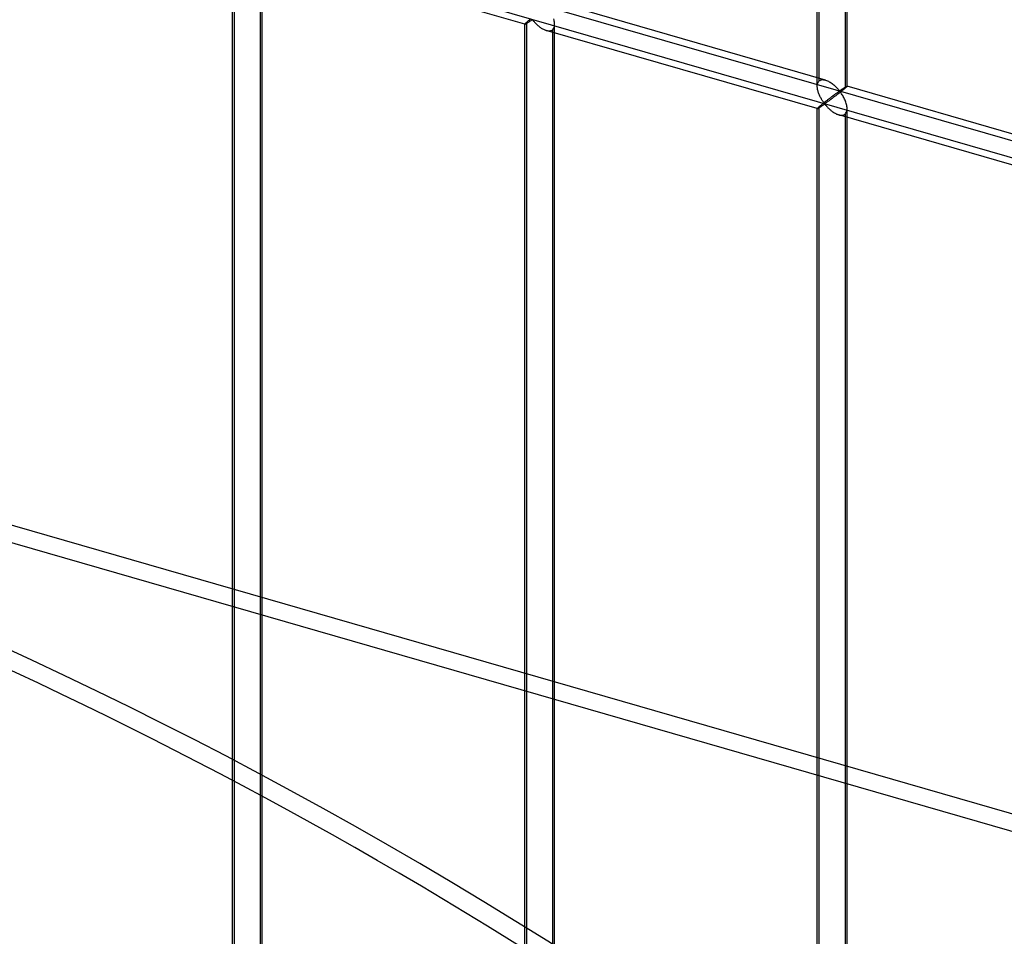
# Model space of a CAD drawing. Header units: millimetres. Extents: x -766 to 748, y -857 to 897.
# Tile 80 of 87: x 69 to 234, y 471 to 625. Entities that reach past the tile are written whole.
import ezdxf

# ---------------------------------------------------------------- set-up
doc = ezdxf.new("R2010")
doc.units = ezdxf.units.MM
doc.layers.add('MAIN-2', color=7, linetype='Continuous')

msp = doc.modelspace()

# ---------------------------------------------------------------- linework, layer by layer
at = {"layer": 'MAIN-2'}
for p, q in [((-431.4, 797.15), (746.4, 457.15)), ((697.56, 468.36), (-431.73, 794.36)), ((390.06, 447.03), (-622.33, 739.28)), ((-624.83, 737.11), (387.56, 444.86)), ((203.16, 614.69), (203.16, 710.67)), ((207.49, 658.56), (207.49, 613.44)), ((207.82, 613.77), (207.82, 658.85)), ((202.83, 613.77), (202.83, 654.52)), ((104.68, 445.81), (104.68, 638.36)), ((105.01, 446.72), (105.01, 638.69)), ((109.67, 445.81), (109.67, 638.36)), ((153.76, 624.18), (108.28, 637.31)), ((109.34, 637.44), (109.34, 445.47)), ((204.22, 614.82), (158.74, 627.95)), ((154.14, 624.57), (154.09, 624.52)), ((154.2, 624.62), (154.14, 624.57)), ((154.26, 624.67), (154.2, 624.62)), ((154.33, 624.73), (154.26, 624.67)), ((154.4, 624.79), (154.33, 624.73)), ((154.39, 624.55), (154.46, 624.6)), ((154.47, 624.85), (154.4, 624.79)), ((154.46, 624.6), (154.52, 624.64)), ((154.55, 624.91), (154.47, 624.85)), ((154.52, 624.64), (154.59, 624.69)), ((154.63, 624.97), (154.55, 624.91)), ((154.59, 624.69), (154.66, 624.74)), ((154.66, 624.74), (154.73, 624.78)), ((154.73, 624.78), (154.79, 624.83)), ((154.79, 624.83), (154.85, 624.87)), ((154.85, 624.87), (154.92, 624.9)), ((154.92, 624.9), (155, 624.92)), ((155, 624.92), (155.09, 624.85)), ((155.09, 624.85), (155.15, 624.78)), ((155.15, 624.78), (155.22, 624.7)), ((155.22, 624.7), (155.3, 624.62)), ((155.3, 624.62), (155.38, 624.53)), ((158.65, 624.89), (158.61, 625.07)), ((158.69, 624.72), (158.65, 624.89)), ((158.72, 624.55), (158.69, 624.72)), ((153.76, 624.2), (153.75, 624.19)), ((153.75, 624.19), (153.75, 624.19)), ((153.75, 624.19), (153.75, 624.19)), ((153.75, 624.19), (153.75, 624.18)), ((153.75, 431.64), (153.75, 624.19)), ((153.75, 624.18), (153.75, 624.18)), ((153.75, 624.18), (153.76, 624.18)), ((153.77, 624.22), (153.76, 624.2)), ((153.76, 624.18), (153.76, 624.18)), ((153.76, 624.18), (153.77, 624.18)), ((153.8, 624.25), (153.77, 624.22)), ((153.77, 624.18), (153.79, 624.19)), ((153.79, 624.19), (153.82, 624.2)), ((153.83, 624.29), (153.8, 624.25)), ((153.82, 624.2), (153.85, 624.21)), ((153.88, 624.34), (153.83, 624.29)), ((153.85, 624.21), (153.88, 624.23)), ((153.94, 624.39), (153.88, 624.34)), ((153.88, 624.23), (153.92, 624.26)), ((153.92, 624.26), (153.97, 624.28)), ((154.01, 624.45), (153.94, 624.39)), ((153.97, 624.28), (154.02, 624.32)), ((154.09, 624.52), (154.01, 624.45)), ((154.02, 624.32), (154.08, 624.35)), ((154.08, 624.35), (154.13, 624.39)), ((154.09, 432.55), (154.09, 624.52)), ((154.13, 624.39), (154.19, 624.43)), ((154.19, 624.43), (154.26, 624.47)), ((154.26, 624.47), (154.32, 624.51)), ((154.32, 624.51), (154.39, 624.55)), ((155.38, 624.53), (155.46, 624.44)), ((155.46, 624.44), (155.55, 624.35)), ((155.55, 624.35), (155.64, 624.26)), ((155.64, 624.26), (155.74, 624.16)), ((155.74, 624.16), (155.84, 624.07)), ((155.84, 624.07), (155.94, 623.98)), ((155.94, 623.98), (156.05, 623.89)), ((156.05, 623.89), (156.16, 623.8)), ((156.16, 623.8), (156.27, 623.72)), ((156.27, 623.72), (156.38, 623.63)), ((156.38, 623.63), (156.5, 623.55)), ((156.5, 623.55), (156.62, 623.48)), ((156.62, 623.48), (156.74, 623.41)), ((156.74, 623.41), (156.86, 623.35)), ((156.86, 623.35), (156.98, 623.29)), ((156.98, 623.29), (157.1, 623.23)), ((157.1, 623.23), (157.22, 623.19)), ((157.22, 623.19), (157.35, 623.14)), ((157.35, 623.14), (157.49, 623.11)), ((202.83, 610.02), (157.36, 623.14)), ((157.49, 623.11), (157.62, 623.09)), ((157.62, 623.09), (157.75, 623.07)), ((157.75, 623.07), (157.88, 623.07)), ((157.88, 623.07), (158, 623.09)), ((158, 623.09), (158.12, 623.11)), ((158.12, 623.11), (158.23, 623.15)), ((158.23, 623.15), (158.33, 623.21)), ((158.33, 623.21), (158.41, 623.27)), ((158.41, 623.27), (158.52, 623.38)), ((158.41, 623.27), (158.41, 431.31)), ((158.52, 623.38), (158.6, 623.51)), ((158.6, 623.51), (158.67, 623.66)), ((158.67, 623.66), (158.71, 623.83)), ((158.71, 623.83), (158.74, 624.01)), ((158.74, 624.37), (158.72, 624.55)), ((158.75, 624.2), (158.74, 624.37)), ((158.74, 624.01), (158.75, 624.2)), ((158.75, 431.64), (158.75, 624.19)), ((203.08, 614.61), (203.16, 614.69)), ((203.16, 614.69), (203.28, 614.77)), ((203.28, 614.77), (203.41, 614.83)), ((203.41, 614.83), (203.55, 614.87)), ((203.55, 614.87), (203.71, 614.89)), ((203.71, 614.89), (203.88, 614.88)), ((203.88, 614.88), (204.05, 614.86)), ((204.05, 614.86), (204.23, 614.82)), ((204.23, 614.82), (204.39, 614.76)), ((204.39, 614.76), (204.54, 614.7)), ((204.54, 614.7), (204.7, 614.63)), ((202.83, 613.9), (202.84, 614.04)), ((202.83, 613.76), (202.83, 613.9)), ((202.83, 613.62), (202.83, 613.76)), ((202.84, 613.49), (202.83, 613.62)), ((202.84, 614.04), (202.87, 614.18)), ((202.86, 613.35), (202.84, 613.49)), ((202.89, 613.21), (202.86, 613.35)), ((202.87, 614.18), (202.91, 614.3)), ((202.92, 613.08), (202.89, 613.21)), ((202.91, 614.3), (202.95, 614.41)), ((202.95, 612.94), (202.92, 613.08)), ((202.95, 614.41), (203.01, 614.52)), ((203.01, 614.52), (203.08, 614.61)), ((204.7, 614.63), (204.85, 614.54)), ((204.85, 614.54), (205, 614.45)), ((205, 614.45), (205.15, 614.36)), ((205.15, 614.36), (205.3, 614.25)), ((205.3, 614.25), (205.44, 614.14)), ((205.44, 614.14), (205.58, 614.03)), ((205.58, 614.03), (205.71, 613.91)), ((205.71, 613.91), (205.84, 613.79)), ((205.84, 613.79), (205.96, 613.68)), ((205.96, 613.68), (206.08, 613.56)), ((206.08, 613.56), (206.19, 613.44)), ((206.19, 613.44), (206.29, 613.33)), ((206.29, 613.33), (206.38, 613.23)), ((206.38, 613.23), (206.47, 613.13)), ((206.47, 613.13), (206.57, 613.04)), ((206.57, 613.04), (206.64, 613.05)), ((206.64, 613.05), (206.69, 613.07)), ((206.69, 613.07), (206.73, 613.1)), ((206.73, 613.1), (206.78, 613.13)), ((206.78, 613.13), (206.82, 613.16)), ((206.82, 613.16), (206.87, 613.19)), ((206.87, 613.19), (206.92, 613.23)), ((207.02, 613.04), (206.9, 612.95)), ((206.92, 613.23), (206.97, 613.26)), ((206.97, 613.26), (207.02, 613.29)), ((207.02, 613.29), (207.06, 613.33)), ((207.12, 613.13), (207.02, 613.04)), ((207.06, 613.33), (207.11, 613.36)), ((207.11, 613.36), (207.16, 613.39)), ((207.23, 613.22), (207.12, 613.13)), ((207.16, 613.39), (207.21, 613.42)), ((207.21, 613.42), (207.26, 613.46)), ((207.32, 613.3), (207.23, 613.22)), ((207.26, 613.46), (207.3, 613.49)), ((207.3, 613.49), (207.35, 613.52)), ((207.41, 613.37), (207.32, 613.3)), ((207.35, 613.52), (207.39, 613.55)), ((207.39, 613.55), (207.44, 613.57)), ((207.49, 613.44), (207.41, 613.37)), ((207.44, 613.57), (207.48, 613.6)), ((207.48, 613.6), (207.52, 613.63)), ((207.55, 613.49), (207.49, 613.44)), ((207.52, 613.63), (207.56, 613.65)), ((207.6, 613.54), (207.55, 613.49)), ((207.56, 613.65), (207.59, 613.67)), ((207.59, 613.67), (207.63, 613.69)), ((207.65, 613.58), (207.6, 613.54)), ((207.63, 613.69), (207.66, 613.71)), ((207.69, 613.62), (207.65, 613.58)), ((207.66, 613.71), (207.69, 613.73)), ((207.69, 613.73), (207.72, 613.74)), ((207.73, 613.65), (207.69, 613.62)), ((207.72, 613.74), (207.74, 613.75)), ((207.76, 613.69), (207.73, 613.65)), ((207.74, 613.75), (207.76, 613.76)), ((207.76, 613.76), (207.78, 613.77)), ((207.78, 613.71), (207.76, 613.69)), ((207.78, 613.77), (207.8, 613.78)), ((207.8, 613.73), (207.78, 613.71)), ((207.8, 613.78), (207.81, 613.78)), ((207.81, 613.75), (207.8, 613.73)), ((207.81, 613.78), (207.82, 613.78)), ((207.82, 613.76), (207.81, 613.75)), ((207.82, 613.78), (207.82, 613.78)), ((207.82, 613.78), (207.82, 613.78)), ((207.82, 613.78), (207.82, 613.78)), ((207.82, 613.78), (207.82, 613.78)), ((207.82, 613.78), (207.82, 613.78)), ((207.82, 613.78), (207.82, 613.77)), ((253.29, 600.65), (207.82, 613.78)), ((207.82, 613.77), (207.82, 613.76)), ((203, 612.8), (202.95, 612.94)), ((203.04, 612.67), (203, 612.8)), ((203.09, 612.53), (203.04, 612.67)), ((203.15, 612.39), (203.09, 612.53)), ((203.2, 612.26), (203.15, 612.39)), ((203.26, 612.13), (203.2, 612.26)), ((203.33, 612), (203.26, 612.13)), ((203.39, 611.87), (203.33, 612)), ((203.46, 611.75), (203.39, 611.87)), ((203.52, 611.63), (203.46, 611.75)), ((203.59, 611.52), (203.52, 611.63)), ((203.66, 611.41), (203.59, 611.52)), ((203.73, 611.31), (203.66, 611.41)), ((204.47, 611.41), (204.38, 611.34)), ((204.55, 611.48), (204.47, 611.41)), ((204.64, 611.54), (204.55, 611.48)), ((204.72, 611.61), (204.64, 611.54)), ((204.81, 611.35), (204.71, 611.28)), ((204.81, 611.67), (204.72, 611.61)), ((204.89, 611.74), (204.81, 611.67)), ((204.91, 611.42), (204.81, 611.35)), ((204.97, 611.8), (204.89, 611.74)), ((205.01, 611.5), (204.91, 611.42)), ((205.06, 611.86), (204.97, 611.8)), ((205.12, 611.58), (205.01, 611.5)), ((205.14, 611.92), (205.06, 611.86)), ((205.23, 611.66), (205.12, 611.58)), ((205.22, 611.98), (205.14, 611.92)), ((205.3, 612.05), (205.22, 611.98)), ((205.34, 611.74), (205.23, 611.66)), ((205.38, 612.1), (205.3, 612.05)), ((205.45, 611.83), (205.34, 611.74)), ((205.46, 612.16), (205.38, 612.1)), ((205.57, 611.92), (205.45, 611.83)), ((205.53, 612.22), (205.46, 612.16)), ((205.61, 612.28), (205.53, 612.22)), ((205.69, 612.01), (205.57, 611.92)), ((205.68, 612.33), (205.61, 612.28)), ((205.75, 612.38), (205.68, 612.33)), ((205.81, 612.1), (205.69, 612.01)), ((205.82, 612.43), (205.75, 612.38)), ((205.93, 612.19), (205.81, 612.1)), ((205.89, 612.48), (205.82, 612.43)), ((205.96, 612.53), (205.89, 612.48)), ((206.05, 612.28), (205.93, 612.19)), ((206.02, 612.58), (205.96, 612.53)), ((206.09, 612.62), (206.02, 612.58)), ((206.17, 612.38), (206.05, 612.28)), ((206.15, 612.67), (206.09, 612.62)), ((206.2, 612.71), (206.15, 612.67)), ((206.3, 612.47), (206.17, 612.38)), ((206.26, 612.75), (206.2, 612.71)), ((206.31, 612.79), (206.26, 612.75)), ((206.42, 612.57), (206.3, 612.47)), ((206.37, 612.82), (206.31, 612.79)), ((206.41, 612.85), (206.37, 612.82)), ((206.46, 612.88), (206.41, 612.85)), ((206.54, 612.67), (206.42, 612.57)), ((206.51, 612.91), (206.46, 612.88)), ((206.57, 612.92), (206.51, 612.91)), ((206.67, 612.76), (206.54, 612.67)), ((206.67, 612.83), (206.57, 612.92)), ((206.79, 612.86), (206.67, 612.76)), ((206.76, 612.73), (206.67, 612.83)), ((206.84, 612.61), (206.76, 612.73)), ((206.9, 612.95), (206.79, 612.86)), ((206.92, 612.49), (206.84, 612.61)), ((207.01, 612.36), (206.92, 612.49)), ((207.09, 612.21), (207.01, 612.36)), ((207.18, 612.07), (207.09, 612.21)), ((207.26, 611.91), (207.18, 612.07)), ((207.34, 611.75), (207.26, 611.91)), ((207.42, 611.59), (207.34, 611.75)), ((207.5, 611.42), (207.42, 611.59)), ((207.57, 611.25), (207.5, 611.42)), ((202.84, 610.06), (202.83, 610.04)), ((202.83, 610.04), (202.83, 610.02)), ((202.83, 610.02), (202.83, 610.02)), ((202.83, 610.02), (202.83, 610.02)), ((202.83, 610.02), (202.83, 610.02)), ((202.83, 610.02), (202.83, 610.02)), ((202.83, 610.02), (202.83, 610.02)), ((202.83, 610.02), (202.83, 610.02)), ((202.83, 610.02), (202.84, 610.02)), ((202.83, 417.47), (202.83, 610.02)), ((202.87, 610.09), (202.84, 610.06)), ((202.84, 610.02), (202.86, 610.02)), ((202.86, 610.02), (202.89, 610.03)), ((202.91, 610.12), (202.87, 610.09)), ((202.89, 610.03), (202.92, 610.05)), ((202.95, 610.17), (202.91, 610.12)), ((202.92, 610.05), (202.96, 610.07)), ((203.01, 610.23), (202.95, 610.17)), ((202.96, 610.07), (203, 610.09)), ((203, 610.09), (203.05, 610.12)), ((203.08, 610.29), (203.01, 610.23)), ((203.05, 610.12), (203.1, 610.15)), ((203.16, 610.36), (203.08, 610.29)), ((203.1, 610.15), (203.15, 610.18)), ((203.15, 610.18), (203.21, 610.22)), ((203.22, 610.4), (203.16, 610.36)), ((203.16, 418.39), (203.16, 610.36)), ((203.21, 610.22), (203.27, 610.26)), ((203.27, 610.45), (203.22, 610.4)), ((203.34, 610.51), (203.27, 610.45)), ((203.27, 610.26), (203.33, 610.3)), ((203.33, 610.3), (203.4, 610.34)), ((203.4, 610.56), (203.34, 610.51)), ((203.47, 610.62), (203.4, 610.56)), ((203.4, 610.34), (203.46, 610.39)), ((203.46, 610.39), (203.53, 610.43)), ((203.55, 610.68), (203.47, 610.62)), ((203.53, 610.43), (203.6, 610.48)), ((203.62, 610.74), (203.55, 610.68)), ((203.6, 610.48), (203.67, 610.52)), ((203.7, 610.81), (203.62, 610.74)), ((203.67, 610.52), (203.73, 610.57)), ((203.78, 610.87), (203.7, 610.81)), ((203.79, 611.21), (203.73, 611.31)), ((203.73, 610.57), (203.8, 610.61)), ((203.86, 610.94), (203.78, 610.87)), ((203.86, 611.12), (203.79, 611.21)), ((203.8, 610.61), (203.86, 610.66)), ((203.92, 611.03), (203.86, 611.12)), ((203.95, 611), (203.86, 610.94)), ((203.86, 610.66), (203.93, 610.7)), ((203.99, 610.95), (203.92, 611.03)), ((203.93, 610.7), (203.99, 610.74)), ((204.03, 611.07), (203.95, 611)), ((204.07, 610.88), (203.99, 610.95)), ((203.99, 610.74), (204.08, 610.75)), ((204.12, 611.14), (204.03, 611.07)), ((204.16, 610.89), (204.07, 610.88)), ((204.08, 610.75), (204.16, 610.69)), ((204.21, 611.21), (204.12, 611.14)), ((204.22, 610.93), (204.16, 610.89)), ((204.16, 610.69), (204.23, 610.61)), ((204.29, 611.28), (204.21, 611.21)), ((204.29, 610.98), (204.22, 610.93)), ((204.23, 610.61), (204.3, 610.53)), ((204.38, 611.34), (204.29, 611.28)), ((204.37, 611.03), (204.29, 610.98)), ((204.3, 610.53), (204.37, 610.45)), ((204.45, 611.09), (204.37, 611.03)), ((204.37, 610.45), (204.45, 610.36)), ((204.53, 611.15), (204.45, 611.09)), ((204.45, 610.36), (204.54, 610.27)), ((204.62, 611.21), (204.53, 611.15)), ((204.54, 610.27), (204.62, 610.18)), ((204.71, 611.28), (204.62, 611.21)), ((204.62, 610.18), (204.72, 610.09)), ((204.72, 610.09), (204.81, 610)), ((204.81, 610), (204.91, 609.9)), ((204.91, 609.9), (205.02, 609.81)), ((205.02, 609.81), (205.12, 609.72)), ((205.12, 609.72), (205.23, 609.64)), ((207.63, 611.08), (207.57, 611.25)), ((207.68, 610.9), (207.63, 611.08)), ((207.73, 610.73), (207.68, 610.9)), ((207.77, 610.56), (207.73, 610.73)), ((207.8, 610.38), (207.77, 610.56)), ((207.79, 609.66), (207.82, 609.84)), ((207.82, 610.21), (207.8, 610.38)), ((207.82, 610.04), (207.82, 610.21)), ((207.82, 609.84), (207.82, 610.04)), ((207.82, 417.47), (207.82, 610.02)), ((205.23, 609.64), (205.34, 609.55)), ((205.34, 609.55), (205.46, 609.47)), ((205.46, 609.47), (205.58, 609.39)), ((205.58, 609.39), (205.69, 609.31)), ((205.69, 609.31), (205.81, 609.24)), ((205.81, 609.24), (205.93, 609.18)), ((205.93, 609.18), (206.05, 609.12)), ((206.05, 609.12), (206.18, 609.07)), ((206.18, 609.07), (206.3, 609.02)), ((206.3, 609.02), (206.42, 608.98)), ((206.42, 608.98), (206.56, 608.94)), ((251.91, 595.85), (206.43, 608.98)), ((206.56, 608.94), (206.7, 608.92)), ((206.7, 608.92), (206.83, 608.91)), ((206.83, 608.91), (206.96, 608.91)), ((206.96, 608.91), (207.08, 608.92)), ((207.08, 608.92), (207.19, 608.95)), ((207.19, 608.95), (207.3, 608.99)), ((207.3, 608.99), (207.4, 609.04)), ((207.4, 609.04), (207.49, 609.11)), ((207.49, 609.11), (207.59, 609.22)), ((207.49, 609.11), (207.49, 417.14)), ((207.59, 609.22), (207.68, 609.35)), ((207.68, 609.35), (207.74, 609.5)), ((207.74, 609.5), (207.79, 609.66))]:
    msp.add_line(p, q, dxfattribs=at)
for centre, major_axis, start_param, end_param in [((-29.1, -25.2), (-438.62, 506.47), -2.427868, 0), ((-31.6, -27.37), (438.62, -506.47), 1.42016, 3.141593)]:
    msp.add_ellipse(centre, major_axis=major_axis, ratio=0.75, start_param=start_param, end_param=end_param, dxfattribs=at)

doc.saveas('drawing.dxf')
